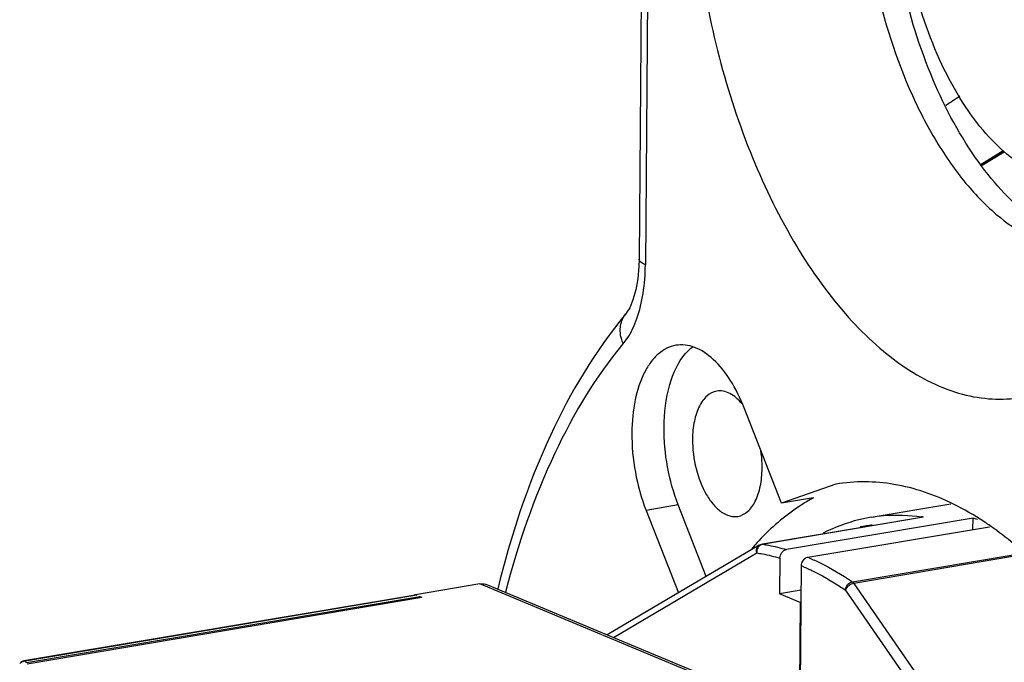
# Model space of a CAD drawing. Header units: millimetres. Extents: x 12 to 2508, y 25 to 1770.
# Tile 35 of 54: x 2146 to 2171, y 788 to 804. Entities that reach past the tile are written whole.
import ezdxf

# ---------------------------------------------------------------- set-up
doc = ezdxf.new("R2010")
doc.units = ezdxf.units.MM
for name, color, linetype in [('CABLE_PBL76', 7, 'Continuous'), ('COVER_J_ABL73', 7, 'Continuous'), ('COVER_J_PBL75', 7, 'Continuous'), ('new_view_8_VBL72', 7, 'Continuous'), ('PLATE_J_PBL74', 7, 'Continuous')]:
    doc.layers.add(name, color=color, linetype=linetype)

# ---------------------------------------------------------------- blocks, each defined once
blk = doc.blocks.new('PLATE_J_PBL74', base_point=(1217.389, 1067.36))
at = {"layer": 'PLATE_J_PBL74', "color": 7}
for points, knots in [([(1178.079, 1081.203), (1178.084, 1080.134), (1178.322, 1078.019), (1179.109, 1075.526), (1180.021, 1073.778), (1180.784, 1072.702), (1181.619, 1071.86), (1182.246, 1071.453), (1182.56, 1071.308)], [0, 0, 0, 0, 0.283097, 0.559922, 0.68753, 0.804167, 0.908314, 1, 1, 1, 1]), ([(1182.562, 1071.813), (1182.004, 1072.213), (1180.97, 1073.347), (1179.829, 1075.485), (1179.039, 1078.028), (1178.798, 1079.853), (1178.76, 1080.778)], [0, 0, 0, 0, 0.205725, 0.451109, 0.722474, 1, 1, 1, 1]), ([(1182.575, 1073.042), (1182.054, 1073.288), (1181.341, 1073.927), (1180.594, 1074.985), (1179.88, 1076.353), (1179.263, 1078.301), (1179.073, 1079.954), (1179.066, 1080.79)], [0, 0, 0, 0, 0.195391, 0.312201, 0.43988, 0.716699, 1, 1, 1, 1])]:
    blk.add_open_spline(points, degree=3, knots=knots, dxfattribs=at)
blk = doc.blocks.new('COVER_J_PBL75', base_point=(1209.479, 1067.055))
at = {"layer": 'COVER_J_PBL75', "color": 7}
for p, q in [((1172.507, 1095.867), (1172.292, 1070.785)), ((1171.977, 1069.4), (1171.941, 1069.353)), ((1171.948, 1069.361), (1171.941, 1069.353)), ((1171.948, 1069.361), (1171.942, 1069.352)), ((1175.992, 1064.441), (1175.025, 1066.913)), ((1177.404, 1064.934), (1175.992, 1064.441)), ((1176.828, 1064.582), (1175.992, 1064.441)), ((1174.037, 1062.535), (1173.31, 1064.394)), ((1172.473, 1064.253), (1173.313, 1062.107))]:
    blk.add_line(p, q, dxfattribs=at)
at = {"layer": 'COVER_J_PBL75', "color": 2}
for p, q in [((1172.671, 1095.718), (1172.456, 1070.636)), ((1181.185, 1073.253), (1181.751, 1073.605)), ((1181.195, 1073.231), (1181.768, 1073.583)), ((1181.207, 1073.221), (1181.782, 1073.572)), ((1171.941, 1069.353), (1171.948, 1069.361)), ((1173.31, 1064.394), (1172.473, 1064.253))]:
    blk.add_line(p, q, dxfattribs=at)
at = {"layer": 'COVER_J_PBL75', "color": 7}
blk.add_lwpolyline([(1172.292, 1070.785), (1172.286, 1070.599), (1172.256, 1070.269), (1172.205, 1069.98), (1172.134, 1069.728), (1172.048, 1069.52), (1171.977, 1069.4)], dxfattribs=at)
at = {"layer": 'COVER_J_PBL75', "color": 2}
blk.add_arc((1229.82, 999.221), 90.354, 122.98303, 123.2623, dxfattribs=at)
at = {"layer": 'COVER_J_PBL75', "color": 7}
for centre, radius, start, end in [((1180.59, 1058.588), 7.117, 137.2822, 138.9843), ((1180.444, 1058.722), 6.918, 136.7298, 137.2767)]:
    blk.add_arc(centre, radius, start, end, dxfattribs=at)
for points, knots in [([(1173.652, 1081.776), (1173.644, 1080.845), (1173.756, 1078.968), (1174.268, 1076.213), (1175.099, 1073.609), (1176.205, 1071.294), (1177.53, 1069.391), (1179.01, 1067.994), (1180.383, 1067.299), (1181.461, 1067.121), (1181.977, 1067.148), (1182.226, 1067.19)], [0, 0, 0, 0, 0.150414, 0.303038, 0.451801, 0.591016, 0.716122, 0.824584, 0.917176, 0.95929, 1, 1, 1, 1]), ([(1171.941, 1069.353), (1171.151, 1068.4), (1169.784, 1066.1), (1168.952, 1063.577), (1168.619, 1062.215)], [0, 0, 0, 0, 0.468872, 1, 1, 1, 1]), ([(1173.251, 1068.542), (1173.169, 1068.528), (1173.004, 1068.473), (1172.78, 1068.32), (1172.583, 1068.102), (1172.349, 1067.712), (1172.156, 1067.092), (1172.107, 1066.557), (1172.105, 1066.271)], [0, 0, 0, 0, 0.091529, 0.188395, 0.294701, 0.412792, 0.685393, 1, 1, 1, 1]), ([(1175.025, 1066.913), (1174.927, 1067.164), (1174.705, 1067.619), (1174.274, 1068.171), (1173.844, 1068.47), (1173.496, 1068.558), (1173.33, 1068.555), (1173.251, 1068.542)], [0, 0, 0, 0, 0.314052, 0.585607, 0.809344, 0.907174, 1, 1, 1, 1]), ([(1173.498, 1068.326), (1173.512, 1068.342), (1173.568, 1068.403), (1173.629, 1068.459), (1173.677, 1068.497)], [0, 0, 0, 0, 0.258378, 1, 1, 1, 1]), ([(1172.941, 1066.412), (1172.944, 1066.786), (1173.02, 1067.461), (1173.303, 1068.099), (1173.498, 1068.326)], [0, 0, 0, 0, 0.554751, 1, 1, 1, 1]), ([(1174.312, 1067.351), (1174.22, 1067.336), (1174.028, 1067.234), (1173.832, 1066.945), (1173.709, 1066.555), (1173.682, 1066.26), (1173.681, 1066.103)], [0, 0, 0, 0, 0.187128, 0.411103, 0.684496, 1, 1, 1, 1]), ([(1174.977, 1067.009), (1174.928, 1067.069), (1174.828, 1067.175), (1174.66, 1067.294), (1174.485, 1067.358), (1174.366, 1067.36), (1174.312, 1067.351)], [0, 0, 0, 0, 0.295336, 0.555951, 0.786839, 1, 1, 1, 1]), ([(1173.31, 1064.394), (1173.185, 1064.713), (1173.001, 1065.379), (1172.938, 1066.068), (1172.941, 1066.412)], [0, 0, 0, 0, 0.498354, 1, 1, 1, 1]), ([(1172.105, 1066.271), (1172.102, 1065.927), (1172.164, 1065.238), (1172.349, 1064.572), (1172.473, 1064.253)], [0, 0, 0, 0, 0.501646, 1, 1, 1, 1]), ([(1173.681, 1066.103), (1173.679, 1065.845), (1173.742, 1065.342), (1173.96, 1064.766), (1174.214, 1064.4), (1174.418, 1064.208), (1174.636, 1064.096), (1174.79, 1064.085), (1174.86, 1064.097)], [0, 0, 0, 0, 0.302985, 0.590733, 0.716065, 0.824736, 0.917504, 1, 1, 1, 1]), ([(1175.49, 1065.346), (1175.491, 1065.384), (1175.489, 1065.538), (1175.475, 1065.693), (1175.458, 1065.808)], [0, 0, 0, 0, 0.24567, 1, 1, 1, 1]), ([(1174.86, 1064.097), (1174.952, 1064.112), (1175.144, 1064.214), (1175.34, 1064.503), (1175.462, 1064.894), (1175.489, 1065.188), (1175.49, 1065.346)], [0, 0, 0, 0, 0.187128, 0.411103, 0.684496, 1, 1, 1, 1]), ([(1180.465, 1064.414), (1179.977, 1064.655), (1178.973, 1065.006), (1177.902, 1065.018), (1177.404, 1064.934)], [0, 0, 0, 0, 0.518807, 1, 1, 1, 1]), ([(1176.828, 1064.582), (1176.701, 1064.512), (1176.183, 1064.2), (1175.721, 1063.799), (1175.406, 1063.464)], [0, 0, 0, 0, 0.2401, 1, 1, 1, 1]), ([(1181.514, 1063.782), (1181.428, 1063.843), (1181.091, 1064.074), (1180.737, 1064.28), (1180.465, 1064.414)], [0, 0, 0, 0, 0.257991, 1, 1, 1, 1]), ([(1183.016, 1062.451), (1182.896, 1062.579), (1182.427, 1063.057), (1181.916, 1063.494), (1181.514, 1063.782)], [0, 0, 0, 0, 0.261577, 1, 1, 1, 1])]:
    blk.add_open_spline(points, degree=3, knots=knots, dxfattribs=at)
at = {"layer": 'COVER_J_PBL75', "color": 2}
for points, knots in [([(1172.456, 1070.636), (1172.413, 1070.653), (1172.344, 1070.685), (1172.292, 1070.755), (1172.292, 1070.785)], [0, 0, 0, 0, 0.599307, 1, 1, 1, 1]), ([(1172.234, 1069.235), (1172.31, 1069.447), (1172.418, 1069.912), (1172.454, 1070.386), (1172.456, 1070.636)], [0, 0, 0, 0, 0.474158, 1, 1, 1, 1]), ([(1171.824, 1069.114), (1171.83, 1069.136), (1171.856, 1069.221), (1171.9, 1069.301), (1171.941, 1069.353)], [0, 0, 0, 0, 0.255053, 1, 1, 1, 1]), ([(1171.881, 1068.581), (1171.918, 1068.625), (1172.065, 1068.825), (1172.171, 1069.054), (1172.234, 1069.235)], [0, 0, 0, 0, 0.230518, 1, 1, 1, 1]), ([(1171.881, 1068.581), (1171.862, 1068.626), (1171.802, 1068.795), (1171.792, 1068.986), (1171.824, 1069.114)], [0, 0, 0, 0, 0.266511, 1, 1, 1, 1]), ([(1168.829, 1062.134), (1169.149, 1063.373), (1169.925, 1065.649), (1171.171, 1067.726), (1171.881, 1068.581)], [0, 0, 0, 0, 0.535, 1, 1, 1, 1])]:
    blk.add_open_spline(points, degree=3, knots=knots, dxfattribs=at)
blk = doc.blocks.new('CABLE_PBL76', base_point=(1168.907, 1048.173))
at = {"layer": 'CABLE_PBL76', "color": 7}
for p, q in [((1178.323, 1064.075), (1180.399, 1064.424)), ((1175.483, 1063.373), (1179.635, 1064.073)), ((1180.972, 1064.05), (1176.122, 1063.232)), ((1180.97, 1063.754), (1180.972, 1064.05)), ((1176.682, 1063.032), (1181.398, 1063.826)), ((1175.414, 1063.348), (1171.467, 1061.017)), ((1175.953, 1063.011), (1175.945, 1062.082)), ((1176.609, 1063), (1176.587, 1062.996)), ((1176.598, 1062.992), (1176.587, 1062.996)), ((1176.587, 1062.996), (1176.587, 1062.979)), ((1176.478, 1058.766), (1176.513, 1062.811)), ((1168.158, 1062.343), (1166.486, 1062.061)), ((1168.353, 1062.32), (1174.144, 1059.897)), ((1166.482, 1062.053), (1156.304, 1060.338)), ((1156.368, 1060.295), (1166.591, 1062.017)), ((1156.391, 1060.266), (1166.646, 1061.994)), ((1166.479, 1062.059), (1166.486, 1062.061)), ((1166.479, 1062.059), (1166.486, 1062.061)), ((1166.486, 1062.061), (1166.517, 1062.048)), ((1166.591, 1062.017), (1166.59, 1061.985)), ((1166.591, 1062.017), (1166.646, 1061.994)), ((1176.507, 1062.177), (1175.945, 1062.082)), ((1176.482, 1061.857), (1175.945, 1062.082)), ((1176.482, 1061.857), (1176.456, 1058.775)), ((1176.482, 1061.857), (1176.504, 1061.861)), ((1156.242, 1060.316), (1156.223, 1060.305)), ((1156.234, 1060.312), (1156.223, 1060.305)), ((1156.223, 1060.305), (1156.223, 1060.305)), ((1156.266, 1060.328), (1156.242, 1060.316)), ((1156.289, 1060.335), (1156.266, 1060.328)), ((1156.304, 1060.338), (1156.289, 1060.335)), ((1156.289, 1060.335), (1156.289, 1060.335))]:
    blk.add_line(p, q, dxfattribs=at)
at = {"layer": 'CABLE_PBL76', "color": 2}
for p, q in [((1179.683, 1064.078), (1175.502, 1063.373)), ((1171.628, 1060.95), (1175.349, 1063.148)), ((1177.837, 1062.396), (1182.018, 1063.101)), ((1181.996, 1063.051), (1177.875, 1062.356)), ((1173.961, 1059.915), (1168.158, 1062.343)), ((1177.875, 1062.356), (1182.821, 1055.209)), ((1166.517, 1062.048), (1156.339, 1060.333)), ((1177.652, 1062.184), (1182.598, 1055.037)), ((1156.258, 1060.321), (1156.258, 1060.323))]:
    blk.add_line(p, q, dxfattribs=at)
for centre, radius, start, end in [((1178.98, 1059.607), 4.526, 81.065, 81.6812), ((1178.856, 1059.889), 4.016, 97.2849, 101.6965), ((1174.44, 1057.705), 5.779, 66.8247, 67.1781), ((1174.291, 1057.532), 5.727, 66.389, 67.1755), ((1156.352, 1060.119), 0.215, 115.2077, 136.8492), ((1156.326, 1060.142), 0.193, 110.6576, 114.975), ((1156.336, 1060.169), 0.172, 110.4542, 116.8075), ((1156.352, 1060.12), 0.213, 107.9373, 115.2059), ((1158.407, 1061.894), 2.591, 217.0396, 217.3959), ((1158.427, 1061.91), 2.617, 217.3967, 218.107)]:
    blk.add_arc(centre, radius, start, end, dxfattribs=at)
at = {"layer": 'CABLE_PBL76', "color": 7}
for centre, radius, start, end in [((1179.697, 1063.705), 0.374, 92.212, 99.5657), ((1179.506, 1059.106), 5.156, 72.1798, 73.475), ((1176.734, 1062.828), 0.213, 129.6718, 134.0684), ((1176.729, 1062.833), 0.206, 125.6841, 129.6579), ((1167.551, 1058.092), 4.11, 105.1224, 105.5689), ((1166.491, 1061.997), 0.0562, 94.7772, 99.5801)]:
    blk.add_arc(centre, radius, start, end, dxfattribs=at)
for points, knots in [([(1178.323, 1064.075), (1178.216, 1064.057), (1177.787, 1063.967), (1177.373, 1063.811), (1177.079, 1063.662)], [0, 0, 0, 0, 0.248095, 1, 1, 1, 1]), ([(1175.953, 1063.011), (1175.954, 1063.062), (1175.987, 1063.162), (1176.076, 1063.225), (1176.122, 1063.232)], [0, 0, 0, 0, 0.519894, 1, 1, 1, 1]), ([(1176.682, 1063.032), (1176.675, 1063.031), (1176.649, 1063.025), (1176.625, 1063.012), (1176.609, 1063.001)], [0, 0, 0, 0, 0.241706, 1, 1, 1, 1]), ([(1168.158, 1062.343), (1168.207, 1062.351), (1168.275, 1062.348), (1168.337, 1062.327), (1168.353, 1062.32)], [0, 0, 0, 0, 0.747319, 1, 1, 1, 1])]:
    blk.add_open_spline(points, degree=3, knots=knots, dxfattribs=at)
at = {"layer": 'CABLE_PBL76', "color": 2}
for points, knots in [([(1178.323, 1064.075), (1178.43, 1064.093), (1178.865, 1064.148), (1179.308, 1064.133), (1179.635, 1064.085)], [0, 0, 0, 0, 0.247626, 1, 1, 1, 1]), ([(1175.349, 1063.148), (1175.338, 1063.186), (1175.335, 1063.265), (1175.384, 1063.331), (1175.414, 1063.348)], [0, 0, 0, 0, 0.527025, 1, 1, 1, 1]), ([(1175.397, 1063.308), (1175.38, 1063.287), (1175.364, 1063.255), (1175.355, 1063.221), (1175.353, 1063.212)], [0, 0, 0, 0, 0.744813, 1, 1, 1, 1]), ([(1175.502, 1063.373), (1175.482, 1063.37), (1175.456, 1063.36), (1175.433, 1063.344), (1175.428, 1063.34)], [0, 0, 0, 0, 0.741531, 1, 1, 1, 1]), ([(1175.502, 1063.373), (1175.553, 1063.365), (1175.762, 1063.329), (1175.969, 1063.278), (1176.122, 1063.232)], [0, 0, 0, 0, 0.246653, 1, 1, 1, 1]), ([(1175.349, 1063.148), (1175.399, 1063.14), (1175.603, 1063.104), (1175.804, 1063.055), (1175.953, 1063.011)], [0, 0, 0, 0, 0.246698, 1, 1, 1, 1]), ([(1176.714, 1063.018), (1176.809, 1062.977), (1177.198, 1062.798), (1177.569, 1062.579), (1177.837, 1062.396)], [0, 0, 0, 0, 0.241505, 1, 1, 1, 1]), ([(1176.585, 1062.78), (1176.675, 1062.74), (1177.045, 1062.568), (1177.396, 1062.358), (1177.652, 1062.184)], [0, 0, 0, 0, 0.241786, 1, 1, 1, 1]), ([(1177.652, 1062.184), (1177.657, 1062.235), (1177.7, 1062.33), (1177.79, 1062.388), (1177.837, 1062.396)], [0, 0, 0, 0, 0.512668, 1, 1, 1, 1]), ([(1177.875, 1062.356), (1177.827, 1062.348), (1177.737, 1062.303), (1177.669, 1062.228), (1177.652, 1062.184)], [0, 0, 0, 0, 0.511755, 1, 1, 1, 1]), ([(1177.837, 1062.396), (1177.84, 1062.394), (1177.855, 1062.383), (1177.867, 1062.368), (1177.875, 1062.356)], [0, 0, 0, 0, 0.228306, 1, 1, 1, 1]), ([(1156.261, 1060.314), (1156.261, 1060.314), (1156.26, 1060.317), (1156.259, 1060.319), (1156.258, 1060.321)], [0, 0, 0, 0, 0.359381, 1, 1, 1, 1])]:
    blk.add_open_spline(points, degree=3, knots=knots, dxfattribs=at)
for points in [[(1175.428, 1063.34), (1175.416, 1063.33), (1175.406, 1063.32), (1175.397, 1063.308)], [(1175.483, 1063.373), (1175.489, 1063.374), (1175.495, 1063.374), (1175.502, 1063.373)], [(1175.353, 1063.212), (1175.349, 1063.191), (1175.347, 1063.169), (1175.349, 1063.148)], [(1156.244, 1060.317), (1156.24, 1060.316), (1156.236, 1060.313), (1156.232, 1060.311)], [(1156.289, 1060.335), (1156.284, 1060.334), (1156.28, 1060.332), (1156.275, 1060.331)], [(1156.339, 1060.333), (1156.321, 1060.332), (1156.303, 1060.329), (1156.286, 1060.324)], [(1156.304, 1060.338), (1156.311, 1060.339), (1156.318, 1060.339), (1156.325, 1060.337)], [(1156.325, 1060.337), (1156.33, 1060.337), (1156.334, 1060.335), (1156.339, 1060.333)]]:
    blk.add_open_spline(points, degree=3, dxfattribs=at)
at = {"layer": 'CABLE_PBL76', "color": 7}
for points in [[(1175.414, 1063.348), (1175.435, 1063.361), (1175.459, 1063.369), (1175.483, 1063.373)], [(1176.513, 1062.811), (1176.513, 1062.834), (1176.517, 1062.857), (1176.523, 1062.878)], [(1176.523, 1062.878), (1176.535, 1062.917), (1176.557, 1062.953), (1176.586, 1062.981)], [(1166.517, 1062.048), (1166.507, 1062.052), (1166.497, 1062.054), (1166.486, 1062.053)]]:
    blk.add_open_spline(points, degree=3, dxfattribs=at)
blk = doc.blocks.new('COVER_J_ABL73', base_point=(1203.054, 1067.36))
at = {"layer": 'CABLE_PBL76'}
blk.add_blockref('CABLE_PBL76', (1168.907, 1048.173), dxfattribs=at)
at = {"layer": 'COVER_J_PBL75'}
blk.add_blockref('COVER_J_PBL75', (1209.479, 1067.055), dxfattribs=at)
at = {"layer": 'PLATE_J_PBL74'}
blk.add_blockref('PLATE_J_PBL74', (1217.389, 1067.36), dxfattribs=at)
blk = doc.blocks.new('NEW_VIEW_8_VBL72', base_point=(1264.721, 1451.007))
at = {"layer": 'COVER_J_ABL73'}
blk.add_blockref('COVER_J_ABL73', (1203.054, 1067.36), dxfattribs=at)

msp = doc.modelspace()

# ---------------------------------------------------------------- block references
at = {"layer": 'new_view_8_VBL72'}
msp.add_blockref('NEW_VIEW_8_VBL72', (2254.276, 1178.429), dxfattribs=at)

doc.saveas('drawing.dxf')
